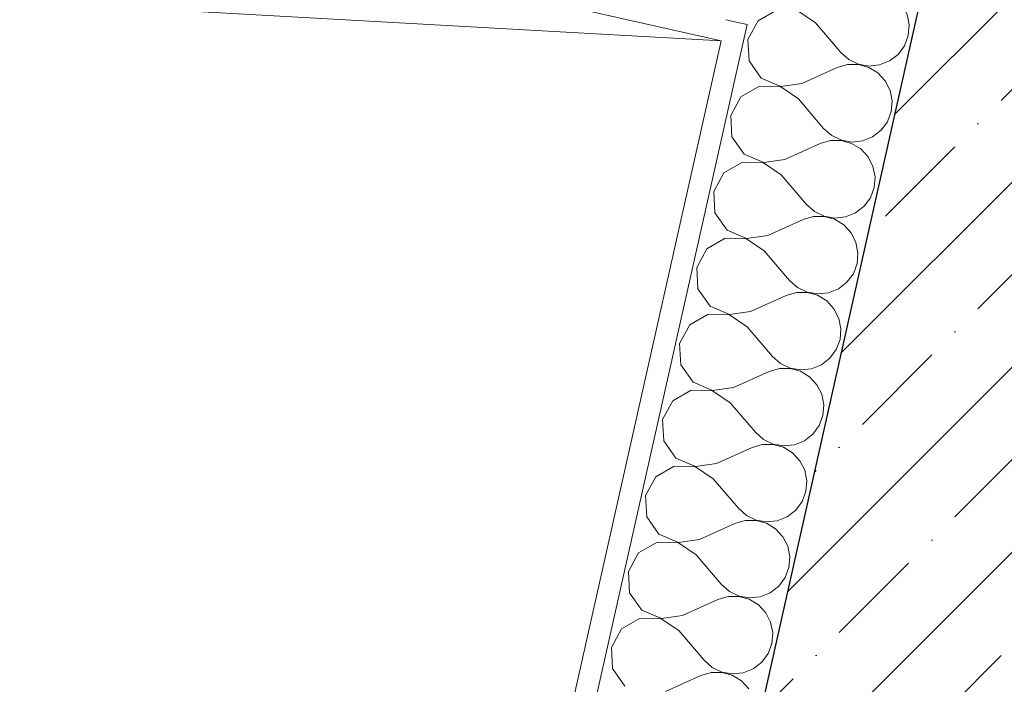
# Model space of a CAD drawing. Header units: millimetres. Extents: x -7218036 to -6920397, y 6117771 to 6333681.
# Tile 59 of 256: x -7180110 to -7179206, y 6150140 to 6150749. Entities that reach past the tile are written whole.
import ezdxf

# ---------------------------------------------------------------- set-up
doc = ezdxf.new("R2010")
doc.units = ezdxf.units.MM
doc.header["$MEASUREMENT"] = 0
for name, color, linetype in [('АР-Стены_внутренние_пилоны.АР', 7, 'Continuous'), ('АР-Стены_Перегородки_100_.АР', 7, 'Continuous'), ('ИОС-Шахты и отверстия.АР', 7, 'Continuous')]:
    doc.layers.add(name, color=color, linetype=linetype)
for name, color, linetype, lineweight in [('АР-Стены_внутренние_пилоны.АР_Ном._пера__1', 7, 'Continuous', 30), ('АР-Стены_Перегородки_100_.АР_Ном._пера__1', 7, 'Continuous', 15), ('ИОС-Шахты и отверстия.АР_Ном._пера__1', 7, 'Continuous', 0)]:
    doc.layers.add(name, color=color, linetype=linetype, lineweight=lineweight)
pattern_1 = [(45, (-6566190.34, 6563027.8), (-111.369318, 111.369318), [0, -105, 0, -157.5]), (110, (-6565840.34, 6563027.8), (148.001588, 53.868173), [0, -77, 0, -133])]

# ---------------------------------------------------------------- blocks, each defined once
blk = doc.blocks.new('*X178', base_point=(-6566190.34, 6562677.79))
at = {"layer": 'АР-Стены_Перегородки_100_.АР_Ном._пера__1', "color": 7, "linetype": 'Continuous', "lineweight": 0}
for p, q in [((-7179291.17, 6150839.76), (-7179291.79, 6150840.13)), ((-7179284.47, 6150832.53), (-7179291.17, 6150839.76)), ((-7179280, 6150823.75), (-7179284.47, 6150832.53)), ((-7179278.1, 6150814.08), (-7179280, 6150823.75)), ((-7179278.91, 6150804.26), (-7179278.1, 6150814.08)), ((-7179352.07, 6150801.97), (-7179340.93, 6150788.91)), ((-7179282.38, 6150795.04), (-7179278.91, 6150804.26)), ((-7179288.23, 6150787.11), (-7179282.38, 6150795.04)), ((-7179340.93, 6150788.91), (-7179333.56, 6150782.37)), ((-7179296.03, 6150781.09), (-7179288.23, 6150787.11)), ((-7179376.63, 6150760.32), (-7179344.06, 6150774.97)), ((-7179334.6, 6150777.73), (-7179344.06, 6150774.97)), ((-7179324.74, 6150777.81), (-7179334.6, 6150777.73)), ((-7179333.56, 6150782.37), (-7179324.68, 6150778.09)), ((-7179315.25, 6150775.18), (-7179324.74, 6150777.81)), ((-7179324.68, 6150778.09), (-7179314.97, 6150776.4)), ((-7179306.83, 6150770.06), (-7179315.25, 6150775.18)), ((-7179314.97, 6150776.4), (-7179305.17, 6150777.42)), ((-7179305.17, 6150777.42), (-7179296.03, 6150781.09)), ((-7179300.12, 6150762.84), (-7179306.83, 6150770.06)), ((-7179415.51, 6150757.87), (-7179432.46, 6150748.18)), ((-7179396, 6150757.21), (-7179415.51, 6150757.87)), ((-7179411.62, 6150764.26), (-7179395.94, 6150757.49)), ((-7179379.76, 6150746.38), (-7179396, 6150757.21)), ((-7179395.94, 6150757.49), (-7179376.63, 6150760.32)), ((-7179295.65, 6150754.06), (-7179300.12, 6150762.84)), ((-7179432.46, 6150748.18), (-7179435.16, 6150743.2)), ((-7179293.75, 6150744.39), (-7179295.65, 6150754.06)), ((-7179379.76, 6150746.38), (-7179363.26, 6150727.05)), ((-7179294.56, 6150734.57), (-7179293.75, 6150744.39)), ((-7179298.03, 6150725.35), (-7179294.56, 6150734.57)), ((-7179303.88, 6150717.42), (-7179298.03, 6150725.35)), ((-7179307.6, 6150714.55), (-7179303.88, 6150717.42))]:
    blk.add_line(p, q, dxfattribs=at)
blk = doc.blocks.new('*X179', base_point=(-6566190.34, 6562677.79))
at = {"layer": 'АР-Стены_Перегородки_100_.АР_Ном._пера__1', "color": 7, "linetype": 'Continuous', "lineweight": 0}
for p, q in [((-7179435.16, 6150743.2), (-7179441.77, 6150731.03)), ((-7179441.77, 6150731.03), (-7179440.69, 6150711.54)), ((-7179363.26, 6150727.05), (-7179356.58, 6150719.22)), ((-7179440.69, 6150711.54), (-7179429.51, 6150695.54)), ((-7179356.58, 6150719.22), (-7179349.21, 6150712.67)), ((-7179349.21, 6150712.67), (-7179340.33, 6150708.39)), ((-7179320.83, 6150707.73), (-7179311.68, 6150711.39)), ((-7179311.68, 6150711.39), (-7179307.6, 6150714.55)), ((-7179392.28, 6150690.63), (-7179359.71, 6150705.28)), ((-7179350.25, 6150708.04), (-7179359.71, 6150705.28)), ((-7179340.4, 6150708.11), (-7179350.25, 6150708.04)), ((-7179330.9, 6150705.49), (-7179340.4, 6150708.11)), ((-7179340.33, 6150708.39), (-7179330.63, 6150706.7)), ((-7179322.48, 6150700.37), (-7179330.9, 6150705.49)), ((-7179330.63, 6150706.7), (-7179320.83, 6150707.73)), ((-7179429.51, 6150695.54), (-7179411.59, 6150687.8)), ((-7179315.78, 6150693.15), (-7179322.48, 6150700.37)), ((-7179311.31, 6150684.37), (-7179315.78, 6150693.15)), ((-7179431.16, 6150688.18), (-7179448.11, 6150678.49)), ((-7179411.66, 6150687.51), (-7179431.16, 6150688.18)), ((-7179395.41, 6150676.69), (-7179411.66, 6150687.51)), ((-7179411.59, 6150687.8), (-7179392.28, 6150690.63)), ((-7179309.4, 6150674.7), (-7179311.31, 6150684.37)), ((-7179448.11, 6150678.49), (-7179457.43, 6150661.34)), ((-7179395.41, 6150676.69), (-7179372.23, 6150649.52)), ((-7179310.22, 6150664.88), (-7179309.4, 6150674.7)), ((-7179457.43, 6150661.34), (-7179456.34, 6150641.85)), ((-7179313.68, 6150655.65), (-7179310.22, 6150664.88)), ((-7179372.23, 6150649.52), (-7179364.86, 6150642.98)), ((-7179327.33, 6150641.7), (-7179319.54, 6150647.73)), ((-7179319.54, 6150647.73), (-7179313.68, 6150655.65)), ((-7179456.34, 6150641.85), (-7179445.17, 6150625.84)), ((-7179364.86, 6150642.98), (-7179355.99, 6150638.7)), ((-7179355.99, 6150638.7), (-7179346.28, 6150637.01)), ((-7179336.48, 6150638.04), (-7179327.33, 6150641.7)), ((-7179407.93, 6150620.94), (-7179375.36, 6150635.58)), ((-7179365.9, 6150638.35), (-7179375.36, 6150635.58)), ((-7179356.05, 6150638.42), (-7179365.9, 6150638.35)), ((-7179346.55, 6150635.8), (-7179356.05, 6150638.42)), ((-7179338.13, 6150630.68), (-7179346.55, 6150635.8)), ((-7179346.28, 6150637.01), (-7179336.48, 6150638.04)), ((-7179331.43, 6150623.45), (-7179338.13, 6150630.68)), ((-7179445.17, 6150625.84), (-7179427.25, 6150618.1)), ((-7179427.25, 6150618.1), (-7179407.93, 6150620.94)), ((-7179326.96, 6150614.67), (-7179331.43, 6150623.45)), ((-7179446.82, 6150618.49), (-7179463.76, 6150608.8)), ((-7179427.31, 6150617.82), (-7179446.82, 6150618.49)), ((-7179411.07, 6150607), (-7179427.31, 6150617.82)), ((-7179325.06, 6150605.01), (-7179326.96, 6150614.67)), ((-7179463.76, 6150608.8), (-7179473.08, 6150591.65)), ((-7179411.07, 6150607), (-7179387.88, 6150579.83)), ((-7179325.87, 6150595.19), (-7179325.06, 6150605.01)), ((-7179329.33, 6150585.96), (-7179325.87, 6150595.19)), ((-7179473.08, 6150591.65), (-7179471.99, 6150572.16)), ((-7179335.19, 6150578.03), (-7179329.33, 6150585.96)), ((-7179387.88, 6150579.83), (-7179380.52, 6150573.29)), ((-7179342.99, 6150572.01), (-7179335.19, 6150578.03)), ((-7179471.99, 6150572.16), (-7179460.82, 6150556.15)), ((-7179381.56, 6150568.66), (-7179391.01, 6150565.89)), ((-7179371.7, 6150568.73), (-7179381.56, 6150568.66)), ((-7179380.52, 6150573.29), (-7179371.64, 6150569.01)), ((-7179362.2, 6150566.11), (-7179371.7, 6150568.73)), ((-7179371.64, 6150569.01), (-7179361.93, 6150567.32)), ((-7179361.93, 6150567.32), (-7179352.13, 6150568.34)), ((-7179352.13, 6150568.34), (-7179342.99, 6150572.01)), ((-7179423.59, 6150551.25), (-7179391.01, 6150565.89)), ((-7179353.78, 6150560.99), (-7179362.2, 6150566.11)), ((-7179347.08, 6150553.76), (-7179353.78, 6150560.99)), ((-7179462.47, 6150548.79), (-7179479.41, 6150539.1)), ((-7179442.96, 6150548.13), (-7179462.47, 6150548.79)), ((-7179460.82, 6150556.15), (-7179442.9, 6150548.41)), ((-7179426.72, 6150537.31), (-7179442.96, 6150548.13)), ((-7179442.9, 6150548.41), (-7179423.59, 6150551.25)), ((-7179342.61, 6150544.98), (-7179347.08, 6150553.76)), ((-7179479.41, 6150539.1), (-7179488.73, 6150521.95)), ((-7179340.71, 6150535.31), (-7179342.61, 6150544.98)), ((-7179426.72, 6150537.31), (-7179403.54, 6150510.14)), ((-7179341.52, 6150525.49), (-7179340.71, 6150535.31)), ((-7179488.73, 6150521.95), (-7179487.64, 6150502.46)), ((-7179344.99, 6150516.27), (-7179341.52, 6150525.49)), ((-7179350.84, 6150508.34), (-7179344.99, 6150516.27)), ((-7179403.54, 6150510.14), (-7179396.17, 6150503.6)), ((-7179396.17, 6150503.6), (-7179387.29, 6150499.32)), ((-7179358.64, 6150502.32), (-7179350.84, 6150508.34)), ((-7179487.64, 6150502.46), (-7179476.47, 6150486.46)), ((-7179439.24, 6150481.55), (-7179406.67, 6150496.2)), ((-7179397.21, 6150498.96), (-7179406.67, 6150496.2)), ((-7179387.36, 6150499.04), (-7179397.21, 6150498.96)), ((-7179377.86, 6150496.41), (-7179387.36, 6150499.04)), ((-7179387.29, 6150499.32), (-7179377.58, 6150497.63)), ((-7179369.44, 6150491.29), (-7179377.86, 6150496.41)), ((-7179377.58, 6150497.63), (-7179367.78, 6150498.65)), ((-7179367.78, 6150498.65), (-7179358.64, 6150502.32)), ((-7179476.47, 6150486.46), (-7179458.55, 6150478.72)), ((-7179362.74, 6150484.07), (-7179369.44, 6150491.29)), ((-7179478.12, 6150479.1), (-7179495.07, 6150469.41)), ((-7179458.62, 6150478.44), (-7179478.12, 6150479.1)), ((-7179442.37, 6150467.61), (-7179458.62, 6150478.44)), ((-7179458.55, 6150478.72), (-7179439.24, 6150481.55)), ((-7179358.26, 6150475.29), (-7179362.74, 6150484.07)), ((-7179495.07, 6150469.41), (-7179504.39, 6150452.26)), ((-7179442.37, 6150467.61), (-7179419.19, 6150440.45)), ((-7179356.36, 6150465.62), (-7179358.26, 6150475.29)), ((-7179357.17, 6150455.8), (-7179356.36, 6150465.62)), ((-7179504.39, 6150452.26), (-7179503.3, 6150432.77)), ((-7179360.64, 6150446.58), (-7179357.17, 6150455.8)), ((-7179419.19, 6150440.45), (-7179411.82, 6150433.9)), ((-7179366.49, 6150438.65), (-7179360.64, 6150446.58)), ((-7179503.3, 6150432.77), (-7179492.12, 6150416.77)), ((-7179411.82, 6150433.9), (-7179402.95, 6150429.62)), ((-7179383.44, 6150428.96), (-7179374.29, 6150432.62)), ((-7179374.29, 6150432.62), (-7179366.49, 6150438.65)), ((-7179454.89, 6150411.86), (-7179422.32, 6150426.51)), ((-7179412.86, 6150429.27), (-7179422.32, 6150426.51)), ((-7179403.01, 6150429.34), (-7179412.86, 6150429.27)), ((-7179393.51, 6150426.72), (-7179403.01, 6150429.34)), ((-7179402.95, 6150429.62), (-7179393.24, 6150427.93)), ((-7179385.09, 6150421.6), (-7179393.51, 6150426.72)), ((-7179393.24, 6150427.93), (-7179383.44, 6150428.96)), ((-7179492.12, 6150416.77), (-7179474.21, 6150409.03)), ((-7179378.39, 6150414.38), (-7179385.09, 6150421.6)), ((-7179373.92, 6150405.6), (-7179378.39, 6150414.38)), ((-7179493.78, 6150409.41), (-7179510.72, 6150399.72)), ((-7179474.27, 6150408.74), (-7179493.78, 6150409.41)), ((-7179458.02, 6150397.92), (-7179474.27, 6150408.74)), ((-7179474.21, 6150409.03), (-7179454.89, 6150411.86)), ((-7179372.02, 6150395.93), (-7179373.92, 6150405.6)), ((-7179510.72, 6150399.72), (-7179520.04, 6150382.57)), ((-7179458.02, 6150397.92), (-7179434.84, 6150370.75)), ((-7179372.83, 6150386.11), (-7179372.02, 6150395.93)), ((-7179376.29, 6150376.88), (-7179372.83, 6150386.11)), ((-7179520.04, 6150382.57), (-7179518.95, 6150363.08)), ((-7179382.15, 6150368.96), (-7179376.29, 6150376.88)), ((-7179434.84, 6150370.75), (-7179427.47, 6150364.21)), ((-7179389.94, 6150362.93), (-7179382.15, 6150368.96)), ((-7179518.95, 6150363.08), (-7179507.78, 6150347.07)), ((-7179428.51, 6150359.58), (-7179437.97, 6150356.82)), ((-7179418.66, 6150359.65), (-7179428.51, 6150359.58)), ((-7179427.47, 6150364.21), (-7179418.6, 6150359.93)), ((-7179409.16, 6150357.03), (-7179418.66, 6150359.65)), ((-7179418.6, 6150359.93), (-7179408.89, 6150358.24)), ((-7179408.89, 6150358.24), (-7179399.09, 6150359.27)), ((-7179399.09, 6150359.27), (-7179389.94, 6150362.93)), ((-7179470.55, 6150342.17), (-7179437.97, 6150356.82)), ((-7179400.74, 6150351.91), (-7179409.16, 6150357.03)), ((-7179394.04, 6150344.69), (-7179400.74, 6150351.91)), ((-7179507.78, 6150347.07), (-7179489.86, 6150339.33)), ((-7179489.86, 6150339.33), (-7179470.55, 6150342.17)), ((-7179389.57, 6150335.9), (-7179394.04, 6150344.69)), ((-7179509.43, 6150339.72), (-7179526.37, 6150330.03)), ((-7179489.92, 6150339.05), (-7179509.43, 6150339.72)), ((-7179473.68, 6150328.23), (-7179489.92, 6150339.05)), ((-7179387.67, 6150326.24), (-7179389.57, 6150335.9)), ((-7179526.37, 6150330.03), (-7179535.69, 6150312.88)), ((-7179473.68, 6150328.23), (-7179450.5, 6150301.06)), ((-7179388.48, 6150316.42), (-7179387.67, 6150326.24)), ((-7179391.95, 6150307.19), (-7179388.48, 6150316.42)), ((-7179535.69, 6150312.88), (-7179534.6, 6150293.39)), ((-7179397.8, 6150299.27), (-7179391.95, 6150307.19)), ((-7179450.5, 6150301.06), (-7179443.13, 6150294.52)), ((-7179405.6, 6150293.24), (-7179397.8, 6150299.27)), ((-7179534.6, 6150293.39), (-7179523.43, 6150277.38)), ((-7179486.2, 6150272.48), (-7179453.63, 6150287.12)), ((-7179444.17, 6150289.89), (-7179453.63, 6150287.12)), ((-7179434.31, 6150289.96), (-7179444.17, 6150289.89)), ((-7179443.13, 6150294.52), (-7179434.25, 6150290.24)), ((-7179424.82, 6150287.34), (-7179434.31, 6150289.96)), ((-7179434.25, 6150290.24), (-7179424.54, 6150288.55)), ((-7179416.4, 6150282.22), (-7179424.82, 6150287.34)), ((-7179424.54, 6150288.55), (-7179414.74, 6150289.57)), ((-7179414.74, 6150289.57), (-7179405.6, 6150293.24)), ((-7179523.43, 6150277.38), (-7179505.51, 6150269.64)), ((-7179409.69, 6150274.99), (-7179416.4, 6150282.22)), ((-7179525.08, 6150270.02), (-7179542.03, 6150260.33)), ((-7179505.57, 6150269.36), (-7179525.08, 6150270.02)), ((-7179489.33, 6150258.54), (-7179505.57, 6150269.36)), ((-7179505.51, 6150269.64), (-7179486.2, 6150272.48)), ((-7179405.22, 6150266.21), (-7179409.69, 6150274.99)), ((-7179542.03, 6150260.33), (-7179551.34, 6150243.18)), ((-7179403.32, 6150256.54), (-7179405.22, 6150266.21)), ((-7179489.33, 6150258.54), (-7179466.15, 6150231.37)), ((-7179404.13, 6150246.72), (-7179403.32, 6150256.54)), ((-7179551.34, 6150243.18), (-7179550.25, 6150223.69)), ((-7179407.6, 6150237.5), (-7179404.13, 6150246.72)), ((-7179413.45, 6150229.57), (-7179407.6, 6150237.5)), ((-7179550.25, 6150223.69), (-7179539.08, 6150207.69)), ((-7179466.15, 6150231.37), (-7179458.78, 6150224.83)), ((-7179458.78, 6150224.83), (-7179449.9, 6150220.55)), ((-7179430.4, 6150219.88), (-7179421.25, 6150223.55)), ((-7179421.25, 6150223.55), (-7179413.45, 6150229.57)), ((-7179501.85, 6150202.78), (-7179469.28, 6150217.43)), ((-7179459.82, 6150220.19), (-7179469.28, 6150217.43)), ((-7179449.97, 6150220.27), (-7179459.82, 6150220.19)), ((-7179440.47, 6150217.64), (-7179449.97, 6150220.27)), ((-7179449.9, 6150220.55), (-7179440.2, 6150218.86)), ((-7179432.05, 6150212.52), (-7179440.47, 6150217.64)), ((-7179440.2, 6150218.86), (-7179430.4, 6150219.88)), ((-7179539.08, 6150207.69), (-7179521.16, 6150199.95)), ((-7179425.35, 6150205.3), (-7179432.05, 6150212.52)), ((-7179420.88, 6150196.52), (-7179425.35, 6150205.3)), ((-7179540.73, 6150200.33), (-7179557.68, 6150190.64)), ((-7179521.23, 6150199.67), (-7179540.73, 6150200.33)), ((-7179504.98, 6150188.85), (-7179521.23, 6150199.67)), ((-7179521.16, 6150199.95), (-7179501.85, 6150202.78)), ((-7179418.97, 6150186.85), (-7179420.88, 6150196.52)), ((-7179557.68, 6150190.64), (-7179567, 6150173.49)), ((-7179504.98, 6150188.85), (-7179481.8, 6150161.68)), ((-7179419.79, 6150177.03), (-7179418.97, 6150186.85)), ((-7179567, 6150173.49), (-7179565.91, 6150154)), ((-7179423.25, 6150167.81), (-7179419.79, 6150177.03)), ((-7179481.8, 6150161.68), (-7179474.43, 6150155.13)), ((-7179436.9, 6150153.86), (-7179429.1, 6150159.88)), ((-7179429.1, 6150159.88), (-7179423.25, 6150167.81)), ((-7179565.91, 6150154), (-7179554.73, 6150138)), ((-7179465.62, 6150150.57), (-7179475.47, 6150150.5)), ((-7179474.43, 6150155.13), (-7179465.56, 6150150.86)), ((-7179456.12, 6150147.95), (-7179465.62, 6150150.57)), ((-7179465.56, 6150150.86), (-7179455.85, 6150149.16)), ((-7179446.05, 6150150.19), (-7179436.9, 6150153.86)), ((-7179517.5, 6150133.09), (-7179484.93, 6150147.74)), ((-7179475.47, 6150150.5), (-7179484.93, 6150147.74)), ((-7179447.7, 6150142.83), (-7179456.12, 6150147.95)), ((-7179455.85, 6150149.16), (-7179446.05, 6150150.19)), ((-7179441, 6150135.61), (-7179447.7, 6150142.83))]:
    blk.add_line(p, q, dxfattribs=at)
blk = doc.blocks.new('Стена_76_5', base_point=(-7179263.11, 6150858.29))
at = {"layer": 'АР-Стены_Перегородки_100_.АР', "linetype": 'Continuous', "lineweight": 0, "true_color": 0x000000}
h = blk.add_hatch(dxfattribs=at)
h.set_pattern_fill('ШТУКАТУРКА__ГИПС_01_0005', color=18, style=0, pattern_type=2)
h.set_pattern_definition(pattern_1)
h.paths.add_polyline_path([(-7179461.85, 6150749.19), (-7179466.24, 6150729.68), (-7179442.34, 6150744.81)])
h = blk.add_hatch(dxfattribs=at)
h.set_pattern_fill('ШТУКАТУРКА__ГИПС_01_0005', color=18, style=0, pattern_type=2)
h.set_pattern_definition(pattern_1)
h.paths.add_polyline_path([(-7179466.24, 6150729.68), (-7179446.72, 6150725.3), (-7179442.34, 6150744.81)])
h = blk.add_hatch(dxfattribs=at)
h.set_pattern_fill('ШТУКАТУРКА__ГИПС_01_0005', color=18, style=0, pattern_type=2)
h.set_pattern_definition(pattern_1)
h.paths.add_polyline_path([(-7179753.52, 6149359.33), (-7179446.72, 6150725.3), (-7179466.24, 6150729.68), (-7179773.03, 6149363.72)])
at = {"layer": 'АР-Стены_Перегородки_100_.АР_Ном._пера__1', "color": 7, "linetype": 'Continuous', "lineweight": 0}
for q in [(-7179461.85, 6150749.19), (-7179757.9, 6149339.82)]:
    blk.add_line((-7179442.34, 6150744.81), q, dxfattribs=at)
at = {"layer": 'АР-Стены_Перегородки_100_.АР_Ном._пера__1', "color": 7, "linetype": 'Continuous', "lineweight": 0, "flags": 128}
for points in [[(-7179644.42, 6149160.6), (-7179263.11, 6150858.29)], [(-7179466.24, 6150729.68), (-7179773.03, 6149363.72)]]:
    blk.add_lwpolyline(points, dxfattribs=at)
at = {"layer": 'АР-Стены_Перегородки_100_.АР', "color": 7, "lineweight": 0}
for name in ['*X178', '*X179']:
    blk.add_blockref(name, (-6566190.34, 6562677.79), dxfattribs=at)
blk = doc.blocks.new('Стена_77_5', base_point=(-7179263.11, 6150858.29))
at = {"layer": 'АР-Стены_Перегородки_100_.АР', "linetype": 'Continuous', "lineweight": 0, "true_color": 0x000000}
h = blk.add_hatch(dxfattribs=at)
h.set_pattern_fill('ШТУКАТУРКА__ГИПС_01_0005', color=18, style=0, pattern_type=2)
h.set_pattern_definition(pattern_1)
h.paths.add_polyline_path([(-7179461.85, 6150749.19), (-7182200.31, 6151364.25), (-7182204.69, 6151344.73), (-7179466.24, 6150729.68)])
at = {"layer": 'АР-Стены_Перегородки_100_.АР_Ном._пера__1', "color": 7, "linetype": 'Continuous', "lineweight": 0}
blk.add_line((-7179442.34, 6150744.81), (-7179461.85, 6150749.19), dxfattribs=at)
at = {"layer": 'АР-Стены_Перегородки_100_.АР_Ном._пера__1', "color": 7, "linetype": 'Continuous', "lineweight": 0, "flags": 128}
blk.add_lwpolyline([(-7182204.69, 6151344.73), (-7179466.24, 6150729.68)], dxfattribs=at)
blk = doc.blocks.new('Стена_80_5', base_point=(-7179072.15, 6151138.16))
at = {"layer": 'АР-Стены_внутренние_пилоны.АР', "linetype": 'Continuous', "lineweight": 0, "true_color": 0x000000}
h = blk.add_hatch(dxfattribs=at)
h.set_pattern_fill('ЖЕЛЕЗОБЕТОН__PROJECT__0005', color=18, style=0, pattern_type=2)
h.set_pattern_definition([(45, (-6566190.34, 6562677.8), (-84.852814, 84.852814), []), (45, (-6566232.77, 6562720.22), (-84.852814, 84.852814), [90, -30, 0, -30])])
h.paths.add_polyline_path([(-7179166.72, 6151287.51), (-7179644.42, 6149160.6), (-7179444.32, 6148910.67), (-7178977.58, 6150988.81)])
at = {"layer": 'АР-Стены_внутренние_пилоны.АР_Ном._пера__1', "color": 7, "linetype": 'Continuous', "lineweight": 30, "flags": 128}
blk.add_lwpolyline([(-7179166.72, 6151287.51), (-7179644.42, 6149160.6)], dxfattribs=at)
blk = doc.blocks.new('Символ Проема в Полу 21[125]_5', base_point=(-7179466.24, 6150729.68))
at = {"layer": 'ИОС-Шахты и отверстия.АР_Ном._пера__1', "color": 7, "linetype": 'Continuous', "lineweight": 0, "flags": 128}
for points in [[(-7179466.24, 6150729.68), (-7182204.69, 6151344.72), (-7182511.48, 6149978.76), (-7181901.71, 6150866.22)], [(-7181901.71, 6150866.22), (-7182511.48, 6149978.76), (-7179773.02, 6149363.72), (-7179466.24, 6150729.68)]]:
    blk.add_lwpolyline(points, close=True, dxfattribs=at)

msp = doc.modelspace()

# ---------------------------------------------------------------- block references
at = {"layer": 'АР-Стены_внутренние_пилоны.АР', "color": 7, "lineweight": 0}
msp.add_blockref('Стена_80_5', (-7179072.15, 6151138.16), dxfattribs=at)
at = {"layer": 'АР-Стены_Перегородки_100_.АР', "color": 7, "lineweight": 0}
for name in ['Стена_77_5', 'Стена_76_5']:
    msp.add_blockref(name, (-7179263.11, 6150858.29), dxfattribs=at)
at = {"layer": 'ИОС-Шахты и отверстия.АР', "color": 7, "linetype": 'Continuous', "lineweight": 0}
msp.add_blockref('Символ Проема в Полу 21[125]_5', (-7179466.24, 6150729.68), dxfattribs=at)

doc.saveas('drawing.dxf')
